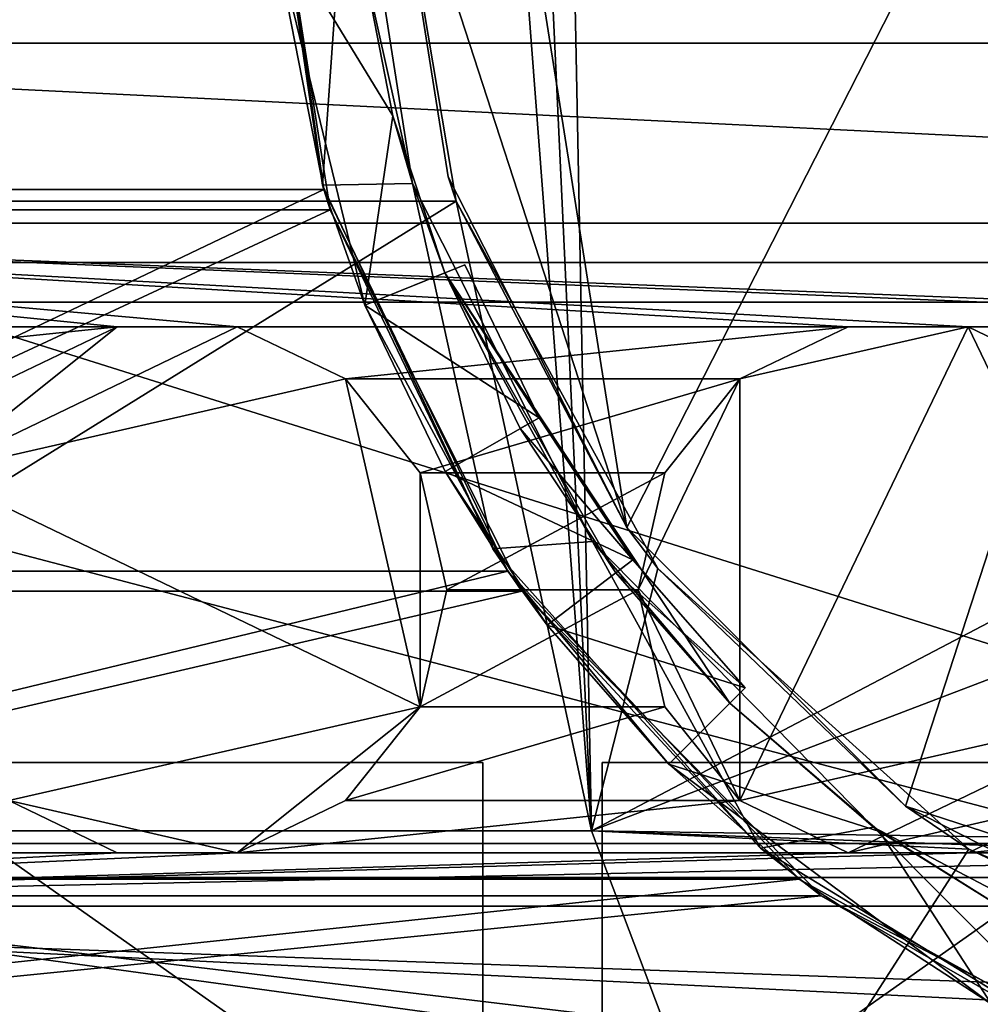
# Model space of a CAD drawing. Extents: x -3 to 104, y -79 to 161.
# Tile 41 of 203: x 50 to 64, y -72 to -59. Entities that reach past the tile are written whole.
import ezdxf

# ---------------------------------------------------------------- set-up
doc = ezdxf.new("R2010")
doc.units = 0
doc.header["$MEASUREMENT"] = 0

msp = doc.modelspace()

# ---------------------------------------------------------------- linework, layer by layer
for points in [[(82.510002, -61.897999, 18.9), (45.495899, 13.5513, 18.9), (34.91, -61.897999, 18.9)], [(98.300003, -43.349998, 18.9), (45.495899, 13.5513, 18.9), (82.510002, -61.897999, 18.9)], [(42.380001, -62.450001, 55), (82.362297, -11.5827, 55), (-1.0713, -11.5827, 55)], [(58.386398, -11.5615, 52.5), (40.8493, -62.754501, 52.5), (6.7864, -11.5615, 52.5)], [(42.380001, -62.450001, 52.5), (40.8493, -62.754501, 52.5), (58.386398, -11.5615, 52.5)], [(83.019997, -62.450001, 52.5), (42.380001, -62.450001, 52.5), (59.586399, -11.5615, 52.5)], [(59.586399, -11.5615, 52.5), (42.380001, -62.450001, 52.5), (58.386398, -11.5615, 52.5)], [(42.380001, -62.450001, 55), (83.019997, -62.450001, 55), (82.362297, -11.5827, 55)], [(82.590202, -11.5615, 52.5), (83.019997, -62.450001, 52.5), (59.586399, -11.5615, 52.5)], [(72.949997, -37.799999, -63.099998), (58.792198, -65.586197, -63.099998), (56.306499, -49.8922, -63.099998)], [(62.663799, -69.457802, -63.099998), (58.792198, -65.586197, -63.099998), (72.949997, -37.799999, -63.099998)], [(72.949997, -72.800003, -63.099998), (62.663799, -69.457802, -63.099998), (72.949997, -37.799999, -63.099998)], [(10.3, -49.799999, 6.9), (42.299999, -69.800003, 6.9), (54.648102, -38.667801, 6.9)], [(42.299999, -69.800003, 6.9), (55.202999, -39.363701, 6.9), (54.648102, -38.667801, 6.9)], [(42.299999, -69.800003, 6.9), (56.005001, -39.749901, 6.9), (55.202999, -39.363701, 6.9)], [(58.299999, -69.800003, 6.9), (57.696999, -39.363701, 6.9), (56.895, -39.749901, 6.9)], [(58.299999, -69.800003, 6.9), (90.300003, -53.013599, 6.9), (57.696999, -39.363701, 6.9)], [(42.299999, -69.800003, 6.9), (58.299999, -69.800003, 6.9), (56.005001, -39.749901, 6.9)], [(58.299999, -69.800003, 6.9), (56.895, -39.749901, 6.9), (56.005001, -39.749901, 6.9)], [(98.300003, -43.349998, 17.299999), (9.7291, -69.979897, 17.299999), (2.3, -43.349998, 17.299999)], [(98.300003, -43.349998, 17.299999), (90.870903, -69.979897, 17.299999), (9.7291, -69.979897, 17.299999)], [(56.306499, -49.8922, -63.099998), (58.792198, -65.586197, -63.099998), (55.450001, -55.299999, -63.099998)], [(58.299999, -69.800003, 6.9), (90.300003, -57.586399, 6.9), (90.300003, -53.013599, 6.9)], [(53.751598, -55.0518, 1), (46.019798, -60.884899, 1), (46.8484, -55.0518, 1)], [(54.5802, -60.884899, 1), (46.019798, -60.884899, 1), (53.751598, -55.0518, 1)], [(53.751598, -55.0518, 1), (53.830502, -57.056801, -1.6), (54.5802, -60.884899, 1)], [(55.450001, -55.299999, 5.3), (44.18, -61.0453, 5.3), (45.150002, -55.299999, 5.3)], [(56.419998, -61.0453, 5.3), (44.18, -61.0453, 5.3), (55.450001, -55.299999, 5.3)], [(45.932098, -61.165401, 2.8), (53.75, -55.299999, 2.8), (46.849998, -55.299999, 2.8)], [(45.932098, -61.165401, 2.8), (54.6679, -61.165401, 2.8), (53.75, -55.299999, 2.8)], [(53.75, -55.299999, 5.3), (54.561901, -60.824402, 5.3), (54.950001, -55.299999, 5.3)], [(54.561901, -60.824402, 5.3), (53.75, -55.299999, 2.8), (54.6679, -61.165401, 2.8)], [(54.561901, -60.824402, 5.3), (53.75, -55.299999, 5.3), (53.75, -55.299999, 2.8)], [(54.561901, -60.824402, 5.3), (55.811798, -60.802799, 5.3), (54.950001, -55.299999, 5.3)], [(55.811798, -60.802799, 5.3), (55.097198, -57.5975, -1.6), (54.950001, -55.299999, 5.3)], [(55.450001, -55.299999, 5.3), (55.450001, -55.299999, -63.099998), (56.306499, -60.707802, -63.099998)], [(56.419998, -61.0453, 5.3), (55.450001, -55.299999, 5.3), (56.306499, -60.707802, -63.099998)], [(55.450001, -55.299999, -63.099998), (58.792198, -65.586197, -63.099998), (56.306499, -60.707802, -63.099998)], [(53.830502, -57.056801, -1.6), (55.148102, -62.492401, -1.6), (54.5802, -60.884899, 1)], [(53.830502, -57.056801, -1.6), (55.097198, -57.5975, -1.6), (55.536499, -59.857498, -1.6)], [(53.830502, -57.056801, -1.6), (55.536499, -59.857498, -1.6), (55.148102, -62.492401, -1.6)], [(55.536499, -59.857498, -1.6), (55.097198, -57.5975, -1.6), (55.811798, -60.802799, 5.3)], [(58.299999, -69.800003, 6.9), (85.271202, -70.209999, 6.9), (90.300003, -57.586399, 6.9)], [(37.299999, -58.849998, 18.9), (88.099998, -58.849998, 18.9), (88.099998, -74.849998, 18.9)], [(37.299999, -74.849998, 18.9), (37.299999, -58.849998, 18.9), (88.099998, -74.849998, 18.9)], [(37.299999, -58.849998, 50.799999), (88.099998, -58.849998, 50.799999), (88.099998, -58.849998, 18.9)], [(37.299999, -58.849998, 18.9), (37.299999, -58.849998, 50.799999), (88.099998, -58.849998, 18.9)], [(88.099998, -58.849998, 50.799999), (37.299999, -58.849998, 50.799999), (88.099998, -61.349998, 50.799999)], [(37.299999, -58.849998, 50.799999), (37.299999, -61.349998, 50.799999), (88.099998, -61.349998, 50.799999)], [(55.536499, -59.857498, -1.6), (56.2607, -62.0429, -1.6), (55.148102, -62.492401, -1.6)], [(56.2607, -62.0429, -1.6), (55.536499, -59.857498, -1.6), (55.811798, -60.802799, 5.3)], [(56.419998, -61.0453, 5.3), (56.306499, -60.707802, -63.099998), (58.792198, -65.586197, -63.099998)], [(54.5802, -60.884899, 1), (43.461498, -66.192101, 1), (46.019798, -60.884899, 1)], [(57.1385, -66.192101, 1), (43.461498, -66.192101, 1), (54.5802, -60.884899, 1)], [(54.561901, -60.824402, 5.3), (56.929001, -65.8815, 5.3), (55.811798, -60.802799, 5.3)], [(56.929001, -65.8815, 5.3), (54.561901, -60.824402, 5.3), (54.6679, -61.165401, 2.8)], [(54.5802, -60.884899, 1), (55.148102, -62.492401, -1.6), (57.1385, -66.192101, 1)], [(56.929001, -65.8815, 5.3), (58.314499, -65.778702, 5.3), (55.811798, -60.802799, 5.3)], [(58.314499, -65.778702, 5.3), (56.2607, -62.0429, -1.6), (55.811798, -60.802799, 5.3)], [(56.419998, -61.0453, 5.3), (42.299999, -69.800003, 5.3), (44.18, -61.0453, 5.3)], [(58.299999, -69.800003, 5.3), (42.299999, -69.800003, 5.3), (56.419998, -61.0453, 5.3)], [(59.222401, -66.153702, 5.3), (58.299999, -69.800003, 5.3), (56.419998, -61.0453, 5.3)], [(59.222401, -66.153702, 5.3), (56.419998, -61.0453, 5.3), (58.792198, -65.586197, -63.099998)], [(43.2663, -66.4701, 2.8), (54.6679, -61.165401, 2.8), (45.932098, -61.165401, 2.8)], [(43.2663, -66.4701, 2.8), (57.333698, -66.4701, 2.8), (54.6679, -61.165401, 2.8)], [(56.929001, -65.8815, 5.3), (54.6679, -61.165401, 2.8), (57.333698, -66.4701, 2.8)], [(37.299999, -61.349998, 51.299999), (43.2145, -62.793999, 51.299999), (51.705502, -62.793999, 51.299999)], [(88.099998, -61.349998, 51.299999), (37.299999, -61.349998, 51.299999), (73.694504, -62.793999, 51.299999)], [(73.694504, -62.793999, 51.299999), (37.299999, -61.349998, 51.299999), (72.025497, -62.793999, 51.299999)], [(72.025497, -62.793999, 51.299999), (37.299999, -61.349998, 51.299999), (63.5345, -62.793999, 51.299999)], [(63.5345, -62.793999, 51.299999), (37.299999, -61.349998, 51.299999), (61.865501, -62.793999, 51.299999)], [(61.865501, -62.793999, 51.299999), (37.299999, -61.349998, 51.299999), (53.3745, -62.793999, 51.299999)], [(53.3745, -62.793999, 51.299999), (37.299999, -61.349998, 51.299999), (51.705502, -62.793999, 51.299999)], [(88.099998, -61.349998, 50.799999), (37.299999, -61.349998, 51.299999), (88.099998, -61.349998, 51.299999)], [(37.299999, -61.349998, 50.799999), (37.299999, -61.349998, 51.299999), (88.099998, -61.349998, 50.799999)], [(82.510002, -61.897999, 19.4), (82.510002, -61.897999, 18.9), (34.91, -61.897999, 18.9)], [(82.510002, -61.897999, 19.4), (34.91, -61.897999, 18.9), (34.91, -61.897999, 19.4)], [(34.91, -61.897999, 19.4), (34.91, -74.398003, 19.4), (82.510002, -74.398003, 19.4)], [(34.91, -61.897999, 19.4), (82.510002, -74.398003, 19.4), (82.510002, -61.897999, 19.4)], [(55.148102, -62.492401, -14), (56.538799, -61.9305, -13.7), (56.538799, -61.9305, -14)], [(55.148102, -62.492401, -14), (56.2607, -62.0429, -12.2), (56.538799, -61.9305, -13.7)], [(55.148102, -62.492401, -14), (56.538799, -61.9305, -14), (57.570099, -64.060699, -14)], [(56.2607, -62.0429, -12.2), (57.570099, -64.060699, -13.7), (56.538799, -61.9305, -13.7)], [(56.538799, -61.9305, -13.7), (57.570099, -64.060699, -13.7), (56.538799, -61.9305, -14)], [(56.538799, -61.9305, -14), (57.570099, -64.060699, -13.7), (57.570099, -64.060699, -14)], [(55.148102, -62.492401, -14), (55.148102, -62.492401, -1.6), (56.2607, -62.0429, -12.2)], [(55.148102, -62.492401, -1.6), (56.2607, -62.0429, -1.6), (56.2607, -62.0429, -12.2)], [(60.222099, -68.027901, -1.6), (56.2607, -62.0429, -1.6), (58.314499, -65.778702, 5.3)], [(60.222099, -68.027901, -1.6), (58.637798, -66.216103, -12.2), (56.2607, -62.0429, -1.6)], [(58.637798, -66.216103, -12.2), (57.309399, -64.209198, -12.2), (56.2607, -62.0429, -1.6)], [(57.309399, -64.209198, -12.2), (56.2607, -62.0429, -12.2), (56.2607, -62.0429, -1.6)], [(56.2607, -62.0429, -12.2), (57.309399, -64.209198, -12.2), (57.570099, -64.060699, -13.7)], [(83.019997, -62.450001, 55), (42.380001, -62.450001, 52.5), (83.019997, -62.450001, 52.5)], [(83.019997, -62.450001, 55), (42.380001, -62.450001, 55), (42.380001, -62.450001, 52.5)], [(56.266701, -64.803101, -14), (57.1385, -66.192101, 1), (55.148102, -62.492401, -1.6)], [(55.148102, -62.492401, -14), (56.266701, -64.803101, -14), (55.148102, -62.492401, -1.6)], [(55.148102, -62.492401, -14), (57.570099, -64.060699, -14), (56.266701, -64.803101, -14)], [(43.2145, -62.793999, 51.299999), (44.718102, -63.518101, 51.299999), (51.705502, -62.793999, 51.299999)], [(44.718102, -63.518101, 51.299999), (50.2019, -63.518101, 51.299999), (51.705502, -62.793999, 51.299999)], [(49.1614, -64.822899, 41.299999), (54.878101, -63.518101, 41.299999), (53.3745, -62.793999, 41.299999)], [(49.1614, -64.822899, 41.299999), (53.3745, -62.793999, 41.299999), (51.705502, -62.793999, 41.299999)], [(49.1614, -64.822899, 41.299999), (51.705502, -62.793999, 41.299999), (50.2019, -63.518101, 41.299999)], [(51.705502, -62.793999, 41.299999), (51.705502, -62.793999, 51.299999), (50.2019, -63.518101, 41.299999)], [(51.705502, -62.793999, 51.299999), (50.2019, -63.518101, 51.299999), (50.2019, -63.518101, 41.299999)], [(53.3745, -62.793999, 41.299999), (51.705502, -62.793999, 51.299999), (51.705502, -62.793999, 41.299999)], [(53.3745, -62.793999, 51.299999), (51.705502, -62.793999, 51.299999), (53.3745, -62.793999, 41.299999)], [(53.3745, -62.793999, 51.299999), (54.878101, -63.518101, 51.299999), (61.865501, -62.793999, 51.299999)], [(54.878101, -63.518101, 41.299999), (53.3745, -62.793999, 51.299999), (53.3745, -62.793999, 41.299999)], [(54.878101, -63.518101, 51.299999), (53.3745, -62.793999, 51.299999), (54.878101, -63.518101, 41.299999)], [(54.878101, -63.518101, 51.299999), (60.3619, -63.518101, 51.299999), (61.865501, -62.793999, 51.299999)], [(61.865501, -62.793999, 41.299999), (61.865501, -62.793999, 51.299999), (60.3619, -63.518101, 41.299999)], [(61.865501, -62.793999, 51.299999), (60.3619, -63.518101, 51.299999), (60.3619, -63.518101, 41.299999)], [(60.3619, -63.518101, 41.299999), (63.5345, -62.793999, 41.299999), (61.865501, -62.793999, 41.299999)], [(60.3619, -69.381897, 41.299999), (66.078598, -68.077103, 41.299999), (63.5345, -62.793999, 41.299999)], [(60.3619, -69.381897, 41.299999), (63.5345, -62.793999, 41.299999), (60.3619, -63.518101, 41.299999)], [(63.5345, -62.793999, 41.299999), (61.865501, -62.793999, 51.299999), (61.865501, -62.793999, 41.299999)], [(63.5345, -62.793999, 51.299999), (61.865501, -62.793999, 51.299999), (63.5345, -62.793999, 41.299999)], [(63.5345, -62.793999, 51.299999), (65.038101, -63.518101, 51.299999), (72.025497, -62.793999, 51.299999)], [(65.038101, -63.518101, 41.299999), (63.5345, -62.793999, 51.299999), (63.5345, -62.793999, 41.299999)], [(65.038101, -63.518101, 51.299999), (63.5345, -62.793999, 51.299999), (65.038101, -63.518101, 41.299999)], [(66.078598, -68.077103, 41.299999), (65.038101, -63.518101, 41.299999), (63.5345, -62.793999, 41.299999)], [(49.1614, -64.822899, 41.299999), (55.918598, -68.077103, 41.299999), (54.878101, -63.518101, 41.299999)], [(54.878101, -63.518101, 51.299999), (55.918598, -64.822899, 51.299999), (60.3619, -63.518101, 51.299999)], [(55.918598, -64.822899, 41.299999), (54.878101, -63.518101, 51.299999), (54.878101, -63.518101, 41.299999)], [(55.918598, -64.822899, 51.299999), (54.878101, -63.518101, 51.299999), (55.918598, -64.822899, 41.299999)], [(55.918598, -68.077103, 41.299999), (55.918598, -64.822899, 41.299999), (54.878101, -63.518101, 41.299999)], [(55.918598, -64.822899, 51.299999), (59.3214, -64.822899, 51.299999), (60.3619, -63.518101, 51.299999)], [(58.950001, -66.449997, 41.299999), (60.3619, -63.518101, 41.299999), (59.3214, -64.822899, 41.299999)], [(60.3619, -69.381897, 41.299999), (60.3619, -63.518101, 41.299999), (58.950001, -66.449997, 41.299999)], [(60.3619, -63.518101, 41.299999), (59.3214, -64.822899, 51.299999), (59.3214, -64.822899, 41.299999)], [(60.3619, -63.518101, 51.299999), (59.3214, -64.822899, 51.299999), (60.3619, -63.518101, 41.299999)], [(56.266701, -64.803101, -14), (57.570099, -64.060699, -14), (58.8764, -66.034203, -14)], [(57.309399, -64.209198, -12.2), (58.8764, -66.034203, -13.7), (57.570099, -64.060699, -13.7)], [(57.570099, -64.060699, -14), (58.8764, -66.034203, -13.7), (58.8764, -66.034203, -14)], [(57.570099, -64.060699, -13.7), (58.8764, -66.034203, -13.7), (57.570099, -64.060699, -14)], [(57.309399, -64.209198, -12.2), (58.637798, -66.216103, -12.2), (58.8764, -66.034203, -13.7)], [(50.2019, -69.381897, 41.299999), (55.918598, -68.077103, 41.299999), (49.1614, -64.822899, 41.299999)], [(55.918598, -64.822899, 51.299999), (56.290001, -66.449997, 51.299999), (59.3214, -64.822899, 51.299999)], [(56.290001, -66.449997, 51.299999), (55.918598, -64.822899, 51.299999), (56.290001, -66.449997, 41.299999)], [(56.290001, -66.449997, 41.299999), (55.918598, -64.822899, 51.299999), (55.918598, -64.822899, 41.299999)], [(55.918598, -68.077103, 41.299999), (56.290001, -66.449997, 41.299999), (55.918598, -64.822899, 41.299999)], [(56.266701, -64.803101, -14), (57.683701, -66.943901, -14), (57.1385, -66.192101, 1)], [(56.266701, -64.803101, -14), (58.8764, -66.034203, -14), (57.683701, -66.943901, -14)], [(56.290001, -66.449997, 51.299999), (58.950001, -66.449997, 51.299999), (59.3214, -64.822899, 51.299999)], [(59.3214, -64.822899, 41.299999), (58.950001, -66.449997, 51.299999), (58.950001, -66.449997, 41.299999)], [(59.3214, -64.822899, 51.299999), (58.950001, -66.449997, 51.299999), (59.3214, -64.822899, 41.299999)], [(59.222401, -66.153702, 5.3), (58.792198, -65.586197, -63.099998), (62.663799, -69.457802, -63.099998)], [(56.929001, -65.8815, 5.3), (60.6511, -70.043701, 5.3), (58.314499, -65.778702, 5.3)], [(60.6511, -70.043701, 5.3), (62.2187, -69.751198, 5.3), (58.314499, -65.778702, 5.3)], [(62.2187, -69.751198, 5.3), (60.222099, -68.027901, -1.6), (58.314499, -65.778702, 5.3)], [(60.6511, -70.043701, 5.3), (56.929001, -65.8815, 5.3), (57.333698, -66.4701, 2.8)], [(57.683701, -66.943901, -14), (58.8764, -66.034203, -14), (60.4342, -67.815804, -14)], [(58.637798, -66.216103, -12.2), (60.4342, -67.815804, -13.7), (58.8764, -66.034203, -13.7)], [(58.8764, -66.034203, -14), (60.4342, -67.815804, -13.7), (60.4342, -67.815804, -14)], [(58.8764, -66.034203, -13.7), (60.4342, -67.815804, -13.7), (58.8764, -66.034203, -14)], [(57.1385, -66.192101, 1), (39.414299, -70.473701, 1), (43.461498, -66.192101, 1)], [(61.185699, -70.473701, 1), (39.414299, -70.473701, 1), (57.1385, -66.192101, 1)], [(57.1385, -66.192101, 1), (59.373501, -68.876503, -1.6), (61.185699, -70.473701, 1)], [(57.683701, -66.943901, -14), (59.373501, -68.876503, -1.6), (57.1385, -66.192101, 1)], [(63.5466, -70.058998, 5.3), (58.299999, -69.800003, 5.3), (59.222401, -66.153702, 5.3)], [(60.222099, -68.027901, -12.2), (58.637798, -66.216103, -12.2), (60.222099, -68.027901, -1.6)], [(58.637798, -66.216103, -12.2), (60.222099, -68.027901, -12.2), (60.4342, -67.815804, -13.7)], [(63.5466, -70.058998, 5.3), (59.222401, -66.153702, 5.3), (62.663799, -69.457802, -63.099998)], [(39.107399, -70.706802, 2.8), (57.333698, -66.4701, 2.8), (43.2663, -66.4701, 2.8)], [(39.107399, -70.706802, 2.8), (61.492599, -70.706802, 2.8), (57.333698, -66.4701, 2.8)], [(55.918598, -68.077103, 51.299999), (59.3214, -68.077103, 51.299999), (58.950001, -66.449997, 51.299999)], [(56.290001, -66.449997, 51.299999), (55.918598, -68.077103, 51.299999), (58.950001, -66.449997, 51.299999)], [(55.918598, -68.077103, 41.299999), (56.290001, -66.449997, 51.299999), (56.290001, -66.449997, 41.299999)], [(55.918598, -68.077103, 51.299999), (56.290001, -66.449997, 51.299999), (55.918598, -68.077103, 41.299999)], [(60.6511, -70.043701, 5.3), (57.333698, -66.4701, 2.8), (61.492599, -70.706802, 2.8)], [(58.950001, -66.449997, 51.299999), (59.3214, -68.077103, 51.299999), (58.950001, -66.449997, 41.299999)], [(58.950001, -66.449997, 41.299999), (59.3214, -68.077103, 51.299999), (59.3214, -68.077103, 41.299999)], [(60.3619, -69.381897, 41.299999), (58.950001, -66.449997, 41.299999), (59.3214, -68.077103, 41.299999)], [(57.683701, -66.943901, -14), (59.373501, -68.876503, -14), (59.373501, -68.876503, -1.6)], [(57.683701, -66.943901, -14), (60.4342, -67.815804, -14), (59.373501, -68.876503, -14)], [(60.4342, -67.815804, -13.7), (59.373501, -68.876503, -14), (60.4342, -67.815804, -14)], [(60.4342, -67.815804, -13.7), (60.222099, -68.027901, -12.2), (59.373501, -68.876503, -14)], [(60.222099, -68.027901, -1.6), (59.373501, -68.876503, -1.6), (60.222099, -68.027901, -12.2)], [(60.222099, -68.027901, -12.2), (59.373501, -68.876503, -1.6), (59.373501, -68.876503, -14)], [(60.222099, -68.027901, -1.6), (62.302502, -69.813103, -1.6), (59.373501, -68.876503, -1.6)], [(62.302502, -69.813103, -1.6), (60.222099, -68.027901, -1.6), (62.2187, -69.751198, 5.3)], [(50.2019, -69.381897, 41.299999), (53.3745, -70.106003, 41.299999), (55.918598, -68.077103, 41.299999)], [(53.3745, -70.106003, 41.299999), (54.878101, -69.381897, 41.299999), (55.918598, -68.077103, 41.299999)], [(54.878101, -69.381897, 51.299999), (60.3619, -69.381897, 51.299999), (59.3214, -68.077103, 51.299999)], [(55.918598, -68.077103, 51.299999), (54.878101, -69.381897, 51.299999), (59.3214, -68.077103, 51.299999)], [(54.878101, -69.381897, 41.299999), (54.878101, -69.381897, 51.299999), (55.918598, -68.077103, 41.299999)], [(54.878101, -69.381897, 51.299999), (55.918598, -68.077103, 51.299999), (55.918598, -68.077103, 41.299999)], [(59.3214, -68.077103, 41.299999), (60.3619, -69.381897, 51.299999), (60.3619, -69.381897, 41.299999)], [(59.3214, -68.077103, 51.299999), (60.3619, -69.381897, 51.299999), (59.3214, -68.077103, 41.299999)], [(60.3619, -69.381897, 41.299999), (61.865501, -70.106003, 41.299999), (66.078598, -68.077103, 41.299999)], [(61.865501, -70.106003, 41.299999), (65.038101, -69.381897, 41.299999), (66.078598, -68.077103, 41.299999)], [(48.290001, -68.849998, 37.200001), (56.790001, -74.849998, 37.200001), (48.290001, -74.849998, 37.200001)], [(48.290001, -68.849998, 37.200001), (56.790001, -68.849998, 37.200001), (56.790001, -74.849998, 37.200001)], [(56.790001, -68.849998, 27.200001), (48.290001, -68.849998, 27.200001), (56.790001, -74.849998, 27.200001)], [(56.790001, -74.849998, 27.200001), (48.290001, -68.849998, 27.200001), (48.290001, -74.849998, 27.200001)], [(48.290001, -68.849998, 27.200001), (56.790001, -68.849998, 27.200001), (56.790001, -68.849998, 37.200001)], [(48.290001, -68.849998, 27.200001), (56.790001, -68.849998, 37.200001), (48.290001, -68.849998, 37.200001)], [(56.790001, -68.849998, 37.200001), (56.790001, -68.849998, 27.200001), (56.790001, -74.849998, 37.200001)], [(56.790001, -74.849998, 37.200001), (56.790001, -68.849998, 27.200001), (56.790001, -74.849998, 27.200001)], [(58.450001, -68.849998, 37.200001), (66.949997, -68.849998, 37.200001), (58.450001, -74.849998, 37.200001)], [(58.450001, -74.849998, 37.200001), (66.949997, -68.849998, 37.200001), (66.949997, -74.849998, 37.200001)], [(58.450001, -68.849998, 27.200001), (58.450001, -68.849998, 37.200001), (58.450001, -74.849998, 27.200001)], [(58.450001, -74.849998, 27.200001), (58.450001, -68.849998, 37.200001), (58.450001, -74.849998, 37.200001)], [(66.949997, -68.849998, 27.200001), (58.450001, -74.849998, 27.200001), (66.949997, -74.849998, 27.200001)], [(66.949997, -68.849998, 27.200001), (58.450001, -68.849998, 27.200001), (58.450001, -74.849998, 27.200001)], [(58.450001, -68.849998, 27.200001), (66.949997, -68.849998, 27.200001), (66.949997, -68.849998, 37.200001)], [(58.450001, -68.849998, 27.200001), (66.949997, -68.849998, 37.200001), (58.450001, -68.849998, 37.200001)], [(59.373501, -68.876503, -1.6), (63.862301, -72.213097, -1.6), (61.185699, -70.473701, 1)], [(59.373501, -68.876503, -1.6), (62.302502, -69.813103, -1.6), (63.862301, -72.213097, -1.6)], [(43.2145, -70.106003, 51.299999), (51.705502, -70.106003, 51.299999), (50.2019, -69.381897, 51.299999)], [(50.2019, -69.381897, 41.299999), (50.2019, -69.381897, 51.299999), (51.705502, -70.106003, 41.299999)], [(50.2019, -69.381897, 51.299999), (51.705502, -70.106003, 51.299999), (51.705502, -70.106003, 41.299999)], [(50.2019, -69.381897, 41.299999), (51.705502, -70.106003, 41.299999), (53.3745, -70.106003, 41.299999)], [(53.3745, -70.106003, 51.299999), (61.865501, -70.106003, 51.299999), (60.3619, -69.381897, 51.299999)], [(53.3745, -70.106003, 51.299999), (60.3619, -69.381897, 51.299999), (54.878101, -69.381897, 51.299999)], [(53.3745, -70.106003, 41.299999), (54.878101, -69.381897, 51.299999), (54.878101, -69.381897, 41.299999)], [(53.3745, -70.106003, 51.299999), (54.878101, -69.381897, 51.299999), (53.3745, -70.106003, 41.299999)], [(60.3619, -69.381897, 41.299999), (60.3619, -69.381897, 51.299999), (61.865501, -70.106003, 41.299999)], [(60.3619, -69.381897, 51.299999), (61.865501, -70.106003, 51.299999), (61.865501, -70.106003, 41.299999)], [(61.865501, -70.106003, 41.299999), (63.5345, -70.106003, 41.299999), (65.038101, -69.381897, 41.299999)], [(63.5345, -70.106003, 51.299999), (72.025497, -70.106003, 51.299999), (70.521896, -69.381897, 51.299999)], [(63.5345, -70.106003, 51.299999), (70.521896, -69.381897, 51.299999), (65.038101, -69.381897, 51.299999)], [(63.5345, -70.106003, 41.299999), (65.038101, -69.381897, 51.299999), (65.038101, -69.381897, 41.299999)], [(63.5345, -70.106003, 51.299999), (65.038101, -69.381897, 51.299999), (63.5345, -70.106003, 41.299999)], [(63.5466, -70.058998, 5.3), (62.663799, -69.457802, -63.099998), (67.542198, -71.943497, -63.099998)], [(67.542198, -71.943497, -63.099998), (62.663799, -69.457802, -63.099998), (72.949997, -72.800003, -63.099998)], [(58.299999, -69.800003, 6.9), (42.299999, -69.800003, 5.3), (58.299999, -69.800003, 5.3)], [(42.299999, -69.800003, 6.9), (42.299999, -69.800003, 5.3), (58.299999, -69.800003, 6.9)], [(58.299999, -69.800003, 6.9), (84.8134, -70.784103, 6.9), (85.271202, -70.209999, 6.9)], [(60.299999, -75.099998, 6.9), (84.8134, -70.784103, 6.9), (58.299999, -69.800003, 6.9)], [(63.5466, -70.058998, 5.3), (60.299999, -75.099998, 5.3), (58.299999, -69.800003, 5.3)], [(58.299999, -69.800003, 5.3), (60.299999, -75.099998, 6.9), (58.299999, -69.800003, 6.9)], [(58.299999, -69.800003, 5.3), (60.299999, -75.099998, 5.3), (60.299999, -75.099998, 6.9)], [(60.6511, -70.043701, 5.3), (65.413399, -72.959, 5.3), (62.2187, -69.751198, 5.3)], [(65.413399, -72.959, 5.3), (67.150299, -72.340103, 5.3), (62.2187, -69.751198, 5.3)], [(67.150299, -72.340103, 5.3), (64.629898, -71.261703, -1.6), (62.2187, -69.751198, 5.3)], [(64.629898, -71.261703, -1.6), (62.302502, -69.813103, -1.6), (62.2187, -69.751198, 5.3)], [(62.302502, -69.813103, -1.6), (64.629898, -71.261703, -1.6), (63.862301, -72.213097, -1.6)], [(90.300003, -72.849998, 17.299999), (10.3, -72.849998, 17.299999), (9.7291, -69.979897, 17.299999)], [(90.870903, -69.979897, 17.299999), (90.300003, -72.849998, 17.299999), (9.7291, -69.979897, 17.299999)], [(68.9133, -72.328102, 5.3), (60.299999, -75.099998, 5.3), (63.5466, -70.058998, 5.3)], [(65.413399, -72.959, 5.3), (60.6511, -70.043701, 5.3), (61.492599, -70.706802, 2.8)], [(68.9133, -72.328102, 5.3), (63.5466, -70.058998, 5.3), (67.542198, -71.943497, -63.099998)], [(37.299999, -70.849998, 51.299999), (88.099998, -70.849998, 51.299999), (72.025497, -70.106003, 51.299999)], [(37.299999, -70.849998, 51.299999), (72.025497, -70.106003, 51.299999), (63.5345, -70.106003, 51.299999)], [(37.299999, -70.849998, 51.299999), (63.5345, -70.106003, 51.299999), (61.865501, -70.106003, 51.299999)], [(37.299999, -70.849998, 51.299999), (61.865501, -70.106003, 51.299999), (53.3745, -70.106003, 51.299999)], [(37.299999, -70.849998, 51.299999), (53.3745, -70.106003, 51.299999), (51.705502, -70.106003, 51.299999)], [(37.299999, -70.849998, 51.299999), (51.705502, -70.106003, 51.299999), (43.2145, -70.106003, 51.299999)], [(51.705502, -70.106003, 41.299999), (53.3745, -70.106003, 51.299999), (53.3745, -70.106003, 41.299999)], [(51.705502, -70.106003, 51.299999), (53.3745, -70.106003, 51.299999), (51.705502, -70.106003, 41.299999)], [(61.865501, -70.106003, 41.299999), (63.5345, -70.106003, 51.299999), (63.5345, -70.106003, 41.299999)], [(61.865501, -70.106003, 51.299999), (63.5345, -70.106003, 51.299999), (61.865501, -70.106003, 41.299999)], [(8.9287, -77.221199, 55), (91.671097, -77.221199, 55), (42.380001, -70.449997, 55)], [(90.679802, -76.229897, 52.5), (9.9201, -76.229897, 52.5), (42.380001, -70.449997, 52.5)], [(61.185699, -70.473701, 1), (34.259499, -73.3265, 1), (39.414299, -70.473701, 1)], [(66.3405, -73.3265, 1), (34.259499, -73.3265, 1), (61.185699, -70.473701, 1)], [(90.679802, -76.229897, 52.5), (42.380001, -70.449997, 52.5), (83.019997, -70.449997, 52.5)], [(42.380001, -70.449997, 55), (91.671097, -77.221199, 55), (83.019997, -70.449997, 55)], [(42.380001, -70.449997, 55), (83.019997, -70.449997, 52.5), (42.380001, -70.449997, 52.5)], [(42.380001, -70.449997, 55), (83.019997, -70.449997, 55), (83.019997, -70.449997, 52.5)], [(61.185699, -70.473701, 1), (63.862301, -72.213097, -1.6), (66.3405, -73.3265, 1)], [(33.853001, -73.470398, 2.8), (61.492599, -70.706802, 2.8), (39.107399, -70.706802, 2.8)], [(33.853001, -73.470398, 2.8), (66.747002, -73.470398, 2.8), (61.492599, -70.706802, 2.8)], [(60.299999, -75.099998, 6.9), (84.650002, -71.5, 6.9), (84.8134, -70.784103, 6.9)], [(65.413399, -72.959, 5.3), (61.492599, -70.706802, 2.8), (66.747002, -73.470398, 2.8)], [(88.099998, -70.849998, 51.299999), (37.299999, -70.849998, 50.799999), (88.099998, -70.849998, 50.799999)], [(37.299999, -70.849998, 51.299999), (37.299999, -70.849998, 50.799999), (88.099998, -70.849998, 51.299999)], [(88.099998, -70.849998, 50.799999), (37.299999, -70.849998, 50.799999), (88.099998, -73.349998, 50.799999)], [(37.299999, -70.849998, 50.799999), (37.299999, -73.349998, 50.799999), (88.099998, -73.349998, 50.799999)], [(60.299999, -75.099998, 6.9), (84.8134, -72.215897, 6.9), (84.650002, -71.5, 6.9)]]:
    msp.add_3dface(points)

doc.saveas('drawing.dxf')
